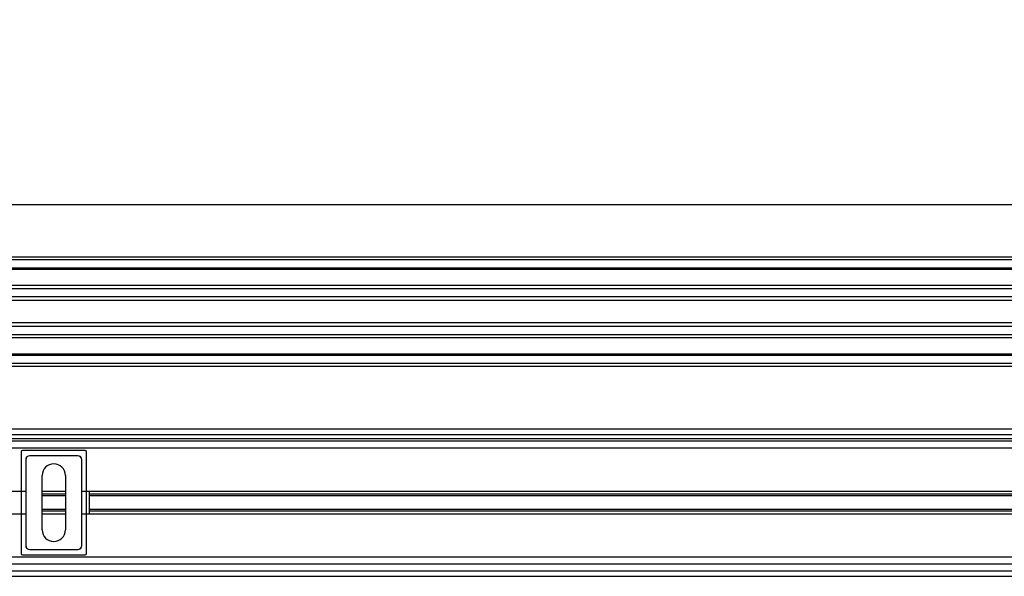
# Model space of a CAD drawing. Header units: millimetres. Extents: x 0 to 420, y 0 to 297.
# Tile 42 of 55: x 167 to 188, y 238 to 250. Entities that reach past the tile are written whole.
import ezdxf

# ---------------------------------------------------------------- set-up
doc = ezdxf.new("R2010")
doc.units = ezdxf.units.MM
doc.layers.add('QUOTE', color=174, linetype='Continuous')
doc.styles.add('SLDTEXTSTYLE3', font='TXT', dxfattribs={"width": 0.75})
doc.dimstyles.new('SLDDIMSTYLE0', dxfattribs={"dimtxt": 3, "dimasz": 3, "dimexe": 0, "dimexo": 0.0625, "dimgap": 0.75, "dimtad": 1, "dimlfac": 17.308487, "dimrnd": 1e-09, "dimzin": 12, "dimdsep": 46, "dimtxsty": 'SLDTEXTSTYLE3', "dimsah": 1, "dimcen": 0.09, "dimadec": 0, "dimazin": 3, "dimtfac": 1, "dimtdec": 3, "dimtofl": 0, "dimtmove": 0, "dimatfit": 3, "dimfxl": 0, "dimfrac": 2, "dimtolj": 1, "dimtzin": 12, "dimarcsym": 0})

# ---------------------------------------------------------------- blocks, each defined once
blk = doc.blocks.new('_D')
at = {"layer": 'QUOTE'}
for p, q in [((57.31, 241.647), (57.31, 247.96)), ((219.08, 241.647), (219.08, 247.96)), ((219.08, 245.96), (57.31, 245.96))]:
    blk.add_line(p, q, dxfattribs=at)
for points in [[(57.31, 245.96), (60.31, 245.46), (60.31, 246.46)], [(219.08, 245.96), (216.08, 246.46), (216.08, 245.46)]]:
    blk.add_solid(points, dxfattribs=at)
at = {"layer": 'QUOTE', "insert": (133.762, 249.827), "char_height": 3, "attachment_point": 1, "style": 'SLDTEXTSTYLE3'}
blk.add_mtext('2800', dxfattribs=at)

msp = doc.modelspace()

# ---------------------------------------------------------------- linework, layer by layer
at = {"color": 7, "linetype": 'Continuous', "lineweight": 25}
for p, q in [((219.0801, 244.84724), (57.30975, 244.84724)), ((219.0801, 244.78947), (57.30975, 244.78947)), ((219.0801, 244.61614), (57.30975, 244.61614)), ((219.0801, 244.58668), (57.30975, 244.58668)), ((196.86559, 244.24637), (109.134, 244.24637)), ((196.79909, 244.17934), (109.20051, 244.17934)), ((196.69884, 244.00667), (109.30075, 244.00667)), ((196.67623, 243.92862), (109.32336, 243.92862)), ((196.66335, 243.45486), (109.33625, 243.45486)), ((196.66335, 243.37681), (109.33625, 243.37681)), ((196.66335, 243.20414), (109.33625, 243.20414)), ((196.66335, 243.13711), (109.33625, 243.13711)), ((196.66335, 242.7968), (109.33625, 242.7968)), ((196.66335, 242.76734), (109.33625, 242.76734)), ((196.66335, 242.59401), (109.33625, 242.59401)), ((196.66335, 242.53624), (109.33625, 242.53624)), ((196.66335, 241.20741), (109.33625, 241.20741)), ((138.4838, 241.09186), (196.66335, 241.09186)), ((138.4838, 241.0052), (196.66335, 241.0052)), ((196.66335, 240.94742), (109.33625, 240.94742)), ((196.66335, 240.80298), (139.77984, 240.80298)), ((167.11188, 240.72362), (167.11188, 238.57135)), ((168.46858, 240.7525), (167.14076, 240.7525)), ((167.29625, 240.64237), (167.29751, 240.64111)), ((168.3131, 240.64237), (167.29625, 240.64237)), ((168.31184, 240.64111), (167.29751, 240.64111)), ((168.31184, 240.64111), (168.3131, 240.64237)), ((168.49747, 238.57135), (168.49747, 240.72362)), ((167.21085, 240.55445), (167.20959, 240.55571)), ((167.20959, 240.55571), (167.20959, 238.73925)), ((167.21085, 240.55445), (167.21085, 238.74051)), ((168.39976, 240.55571), (168.3985, 240.55445)), ((168.3985, 238.74051), (168.3985, 240.55445)), ((168.39976, 238.73925), (168.39976, 240.55571)), ((167.55913, 239.06973), (167.55913, 240.22523)), ((168.05022, 240.22523), (168.05022, 239.06973)), ((167.20959, 239.88725), (140.18397, 239.88725)), ((168.05022, 239.88725), (167.55913, 239.88725)), ((168.05022, 239.82462), (167.55913, 239.82462)), ((168.05022, 239.79145), (167.55913, 239.79145)), ((196.66335, 239.88725), (168.39976, 239.88725)), ((168.55524, 239.88725), (168.55524, 239.40771)), ((189.58633, 239.82462), (168.55524, 239.82462)), ((189.54917, 239.79145), (168.55524, 239.79145)), ((167.20959, 239.40771), (140.21205, 239.40771)), ((168.05022, 239.50351), (167.55913, 239.50351)), ((168.05022, 239.47034), (167.55913, 239.47034)), ((168.05022, 239.40771), (167.55913, 239.40771)), ((196.66335, 239.40771), (168.39976, 239.40771)), ((189.54917, 239.50351), (168.55524, 239.50351)), ((189.58633, 239.47034), (168.55524, 239.47034)), ((167.20959, 238.73925), (167.21085, 238.74051)), ((168.3985, 238.74051), (168.39976, 238.73925)), ((196.75001, 238.49198), (140.05936, 238.49198)), ((167.14076, 238.54246), (168.46858, 238.54246)), ((167.29751, 238.65385), (167.29625, 238.65259)), ((167.29625, 238.65259), (168.3131, 238.65259)), ((167.29751, 238.65385), (168.31184, 238.65385)), ((168.3131, 238.65259), (168.31184, 238.65385)), ((200.50076, 238.34754), (140.01947, 238.34754)), ((139.94878, 238.08755), (200.57145, 238.08755)), ((139.98245, 238.2031), (200.53778, 238.2031))]:
    msp.add_line(p, q, dxfattribs=at)
for centre, start, end in [((167.80467, 240.22523), 0, 180), ((167.80467, 239.06973), 180, 0)]:
    msp.add_arc(centre, 0.24554, start, end, dxfattribs=at)
for centre, major_axis in [((167.14077, 240.72361), (-0.02043, 0.02043)), ((167.29626, 240.5557), (-0.06128, 0.06128)), ((167.29752, 240.55444), (-0.06128, 0.06128)), ((168.31183, 240.55444), (0.06128, 0.06128)), ((168.31309, 240.5557), (0.06128, 0.06128)), ((168.46858, 240.72361), (0.02043, 0.02043)), ((167.29626, 238.73926), (-0.06128, -0.06128)), ((167.29752, 238.74052), (-0.06128, -0.06128)), ((168.31183, 238.74052), (0.06128, -0.06128)), ((168.31309, 238.73926), (0.06128, -0.06128)), ((167.14077, 238.57135), (-0.02043, -0.02043)), ((168.46858, 238.57135), (0.02043, -0.02043))]:
    msp.add_ellipse(centre, major_axis=major_axis, ratio=0.99992385, start_param=5.49782522, end_param=7.06854539, dxfattribs=at)

# ---------------------------------------------------------------- dimensions: what is measured, and where the dimension line sits
at = {"layer": 'QUOTE'}
dim = msp.add_linear_dim(base=(57.30975, 245.95988), p1=(219.0801, 239.64748), p2=(57.30975, 239.64748), dimstyle='SLDDIMSTYLE0', dxfattribs=at)
dim.commit()
dim.dimension.update_dxf_attribs({"geometry": '_D', "text_midpoint": (138.19492, 245.95988), "dimtype": 160})

doc.saveas('drawing.dxf')
